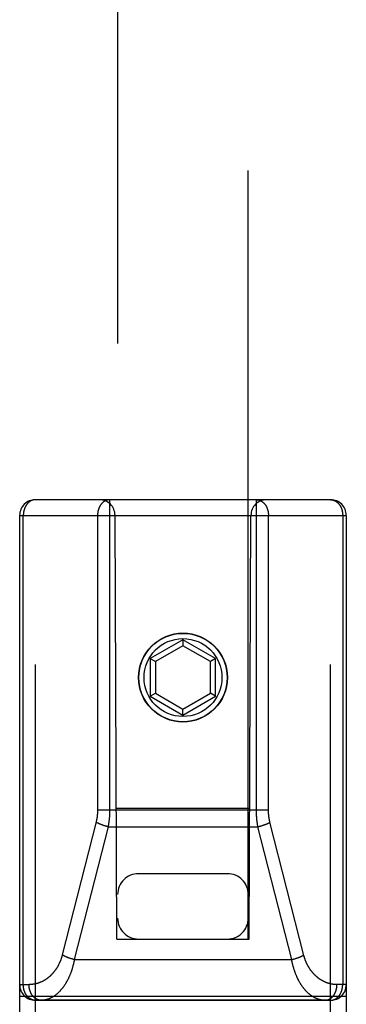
# Model space of a CAD drawing. Header units: inches. Extents: x 0 to 267, y 0 to 173.
# Tile 10 of 104: x 78.404 to 79.029, y 51.113 to 52.996. Entities that reach past the tile are written whole.
import ezdxf

# ---------------------------------------------------------------- set-up
doc = ezdxf.new("R2010")
doc.units = ezdxf.units.IN
doc.header["$LTSCALE"] = 14.696721
doc.header["$MEASUREMENT"] = 0
doc.linetypes.add('HIDDEN', pattern=[0.2, 0.1, -0.1])
doc.layers.add('02___PRT_ALL_AXES', color=7, linetype='CONTINUOUS')
doc.layers.add('DEFAULT_2', color=8, linetype='HIDDEN')

msp = doc.modelspace()

# ---------------------------------------------------------------- linework, layer by layer
at = {"layer": '02___PRT_ALL_AXES', "color": 8, "linetype": 'HIDDEN'}
msp.add_line((78.9989, 51.121), (78.4339, 51.121), dxfattribs=at)
msp.add_circle((78.7164, 51.738), 0.085, dxfattribs=at)
at = {"layer": 'DEFAULT_2', "color": 8, "linetype": 'HIDDEN'}
for p, q in [((78.5914, 83.2397), (78.5914, 51.238)), ((78.8414, 51.238), (78.8414, 83.2397)), ((78.9989, 52.078), (78.4339, 52.078)), ((78.4339, 50.293), (78.4339, 52.078)), ((78.8569, 51.484), (78.8569, 52.078)), ((78.9989, 50.293), (78.9989, 52.078)), ((78.4039, 52.048), (79.0289, 52.048)), ((78.4039, 52.048), (78.4039, 50.323)), ((78.4109, 51.151), (78.4109, 52.048)), ((78.5899, 51.238), (78.5864, 52.048)), ((78.8429, 51.238), (78.8464, 52.048)), ((78.8799, 51.4842), (78.8799, 52.048)), ((79.022, 52.048), (79.022, 51.151)), ((79.0289, 52.048), (79.0289, 50.323)), ((78.7164, 51.8104), (78.6539, 51.7744)), ((78.7789, 51.7744), (78.7164, 51.8104)), ((78.7164, 51.8104), (78.7164, 51.7989)), ((78.7164, 51.7989), (78.6639, 51.7686)), ((78.7689, 51.7686), (78.7164, 51.7989)), ((78.6539, 51.7744), (78.6639, 51.7686)), ((78.6539, 51.7744), (78.6539, 51.7022)), ((78.7789, 51.7744), (78.7689, 51.7686)), ((78.7789, 51.7022), (78.7789, 51.7744)), ((78.6639, 51.7686), (78.6639, 51.708)), ((78.7689, 51.708), (78.7689, 51.7686)), ((78.6539, 51.7022), (78.6639, 51.708)), ((78.6539, 51.7022), (78.7164, 51.6661)), ((78.6639, 51.708), (78.7164, 51.6777)), ((78.7164, 51.6777), (78.7689, 51.708)), ((78.7164, 51.6661), (78.7789, 51.7022)), ((78.7789, 51.7022), (78.7689, 51.708)), ((78.7164, 51.6661), (78.7164, 51.6777)), ((78.5889, 51.488), (78.844, 51.488)), ((78.5529, 51.485), (78.8799, 51.485)), ((78.5502, 51.4623), (78.4855, 51.2076)), ((78.5731, 51.4528), (78.5085, 51.1988)), ((78.5649, 51.4551), (78.5641, 51.4553)), ((78.5657, 51.4548), (78.5649, 51.4551)), ((78.5665, 51.4546), (78.5657, 51.4548)), ((78.5673, 51.4543), (78.5665, 51.4546)), ((78.5681, 51.4541), (78.5673, 51.4543)), ((78.569, 51.4539), (78.5681, 51.4541)), ((78.5698, 51.4536), (78.569, 51.4539)), ((78.5706, 51.4534), (78.5698, 51.4536)), ((78.5714, 51.4532), (78.5706, 51.4534)), ((78.5723, 51.453), (78.5714, 51.4532)), ((78.5731, 51.4528), (78.5723, 51.453)), ((78.5731, 51.4528), (78.8598, 51.4528)), ((78.8598, 51.4528), (78.8606, 51.453)), ((78.9244, 51.1988), (78.8598, 51.4528)), ((78.8606, 51.453), (78.8614, 51.4532)), ((78.8614, 51.4532), (78.8623, 51.4534)), ((78.8623, 51.4534), (78.8631, 51.4536)), ((78.8631, 51.4536), (78.8639, 51.4539)), ((78.8639, 51.4539), (78.8647, 51.4541)), ((78.866, 51.4545), (78.8668, 51.4547)), ((78.8668, 51.4547), (78.8676, 51.4549)), ((78.8676, 51.4549), (78.8684, 51.4552)), ((78.8684, 51.4552), (78.8692, 51.4555)), ((78.8692, 51.4555), (78.87, 51.4557)), ((78.9476, 51.2069), (78.8828, 51.4616)), ((78.8014, 51.363), (78.6314, 51.363)), ((78.5899, 51.238), (78.5914, 51.238)), ((78.5914, 51.238), (78.8414, 51.238)), ((78.8414, 51.238), (78.8429, 51.238)), ((78.5003, 51.2011), (78.4995, 51.2013)), ((78.5011, 51.2008), (78.5003, 51.2011)), ((78.5019, 51.2006), (78.5011, 51.2008)), ((78.5027, 51.2003), (78.5019, 51.2006)), ((78.5036, 51.2001), (78.5027, 51.2003)), ((78.5044, 51.1999), (78.5036, 51.2001)), ((78.5052, 51.1996), (78.5044, 51.1999)), ((78.506, 51.1994), (78.5052, 51.1996)), ((78.5069, 51.1992), (78.506, 51.1994)), ((78.5077, 51.199), (78.5069, 51.1992)), ((78.5085, 51.1988), (78.5077, 51.199)), ((78.5085, 51.1988), (78.9244, 51.1988)), ((78.9244, 51.1988), (78.9252, 51.199)), ((78.9252, 51.199), (78.926, 51.1992)), ((78.926, 51.1992), (78.9268, 51.1994)), ((78.9268, 51.1994), (78.9277, 51.1996)), ((78.9277, 51.1996), (78.9285, 51.1999)), ((78.9285, 51.1999), (78.9293, 51.2001)), ((78.9305, 51.2004), (78.9314, 51.2007)), ((78.9314, 51.2007), (78.9322, 51.2009)), ((78.9322, 51.2009), (78.933, 51.2012)), ((78.933, 51.2012), (78.9337, 51.2015)), ((78.9337, 51.2015), (78.9345, 51.2017)), ((78.4039, 51.151), (78.4218, 51.151)), ((79.0289, 51.151), (79.011, 51.151)), ((78.4039, 51.129), (79.0289, 51.129)), ((78.4339, 51.121), (78.9989, 51.121))]:
    msp.add_line(p, q, dxfattribs=at)
for points in [[(78.4339, 52.078), (78.4336, 52.078), (78.4333, 52.078), (78.433, 52.0779), (78.4327, 52.0779), (78.4324, 52.0779), (78.432, 52.0779), (78.4317, 52.0778), (78.4314, 52.0778), (78.4311, 52.0777), (78.4307, 52.0777), (78.4304, 52.0776), (78.4301, 52.0775), (78.4298, 52.0775), (78.4295, 52.0774), (78.4292, 52.0773), (78.4288, 52.0772), (78.4285, 52.0771), (78.4282, 52.077), (78.4279, 52.0769), (78.4276, 52.0768), (78.4273, 52.0767), (78.427, 52.0766), (78.4267, 52.0764), (78.4263, 52.0763), (78.426, 52.0762), (78.4257, 52.076), (78.4254, 52.0759), (78.4251, 52.0757), (78.4248, 52.0755), (78.4245, 52.0754), (78.4242, 52.0752), (78.424, 52.075), (78.4237, 52.0748), (78.4234, 52.0746), (78.4231, 52.0744), (78.4228, 52.0742), (78.4225, 52.074), (78.4222, 52.0738), (78.422, 52.0736), (78.4217, 52.0734), (78.4214, 52.0732), (78.4211, 52.0729), (78.4209, 52.0727), (78.4206, 52.0724), (78.4203, 52.0722), (78.4201, 52.072), (78.4198, 52.0717), (78.4196, 52.0714), (78.4193, 52.0712), (78.4191, 52.0709), (78.4188, 52.0706), (78.4186, 52.0703), (78.4183, 52.0701), (78.4181, 52.0698), (78.4179, 52.0695), (78.4176, 52.0692), (78.4174, 52.0689), (78.4172, 52.0686), (78.417, 52.0683), (78.4168, 52.068), (78.4165, 52.0677), (78.4163, 52.0673), (78.4161, 52.067), (78.4159, 52.0667), (78.4157, 52.0664), (78.4155, 52.066), (78.4153, 52.0657), (78.4151, 52.0653), (78.4149, 52.065), (78.4148, 52.0646), (78.4146, 52.0643), (78.4144, 52.0639), (78.4142, 52.0636), (78.4141, 52.0632), (78.4139, 52.0629), (78.4138, 52.0625), (78.4136, 52.0621), (78.4135, 52.0617), (78.4133, 52.0614), (78.4132, 52.061), (78.413, 52.0606), (78.4129, 52.0602), (78.4128, 52.0598), (78.4126, 52.0595), (78.4125, 52.0591), (78.4124, 52.0587), (78.4123, 52.0583), (78.4122, 52.0579), (78.4121, 52.0575), (78.412, 52.0571), (78.4119, 52.0567), (78.4118, 52.0563), (78.4117, 52.0559), (78.4116, 52.0555), (78.4115, 52.0551), (78.4115, 52.0546), (78.4114, 52.0542), (78.4113, 52.0538), (78.4113, 52.0534), (78.4112, 52.053), (78.4111, 52.0526), (78.4111, 52.0522), (78.4111, 52.0517), (78.411, 52.0513), (78.411, 52.0509), (78.411, 52.0505), (78.4109, 52.0501), (78.4109, 52.0496), (78.4109, 52.0492), (78.4109, 52.0488), (78.4109, 52.0484), (78.4109, 52.048)], [(78.576, 52.078), (78.5757, 52.078), (78.5754, 52.078), (78.5751, 52.0779), (78.5747, 52.0779), (78.5744, 52.0779), (78.5741, 52.0779), (78.5738, 52.0778), (78.5734, 52.0778), (78.5731, 52.0777), (78.5728, 52.0777), (78.5725, 52.0776), (78.5722, 52.0775), (78.5718, 52.0775), (78.5715, 52.0774), (78.5712, 52.0773), (78.5709, 52.0772), (78.5706, 52.0771), (78.5703, 52.077), (78.57, 52.0769), (78.5696, 52.0768), (78.5693, 52.0767), (78.569, 52.0766), (78.5687, 52.0764), (78.5684, 52.0763), (78.5681, 52.0761), (78.5678, 52.076), (78.5675, 52.0758), (78.5672, 52.0757), (78.5669, 52.0755), (78.5666, 52.0754), (78.5663, 52.0752), (78.566, 52.075), (78.5657, 52.0748), (78.5654, 52.0746), (78.5651, 52.0744), (78.5649, 52.0742), (78.5646, 52.074), (78.5643, 52.0738), (78.564, 52.0736), (78.5637, 52.0734), (78.5635, 52.0731), (78.5632, 52.0729), (78.5629, 52.0727), (78.5627, 52.0724), (78.5624, 52.0722), (78.5621, 52.0719), (78.5619, 52.0717), (78.5616, 52.0714), (78.5614, 52.0712), (78.5611, 52.0709), (78.5609, 52.0706), (78.5606, 52.0703), (78.5604, 52.0701), (78.5602, 52.0698), (78.5599, 52.0695), (78.5597, 52.0692), (78.5595, 52.0689), (78.5593, 52.0686), (78.559, 52.0683), (78.5588, 52.068), (78.5586, 52.0676), (78.5584, 52.0673), (78.5582, 52.067), (78.558, 52.0667), (78.5578, 52.0663), (78.5576, 52.066), (78.5574, 52.0657), (78.5572, 52.0653), (78.557, 52.065), (78.5568, 52.0646), (78.5567, 52.0643), (78.5565, 52.0639), (78.5563, 52.0636), (78.5561, 52.0632), (78.556, 52.0629), (78.5558, 52.0625), (78.5557, 52.0621), (78.5555, 52.0617), (78.5554, 52.0614), (78.5552, 52.061), (78.5551, 52.0606), (78.555, 52.0602), (78.5548, 52.0598), (78.5547, 52.0595), (78.5546, 52.0591), (78.5545, 52.0587), (78.5543, 52.0583), (78.5542, 52.0579), (78.5541, 52.0575), (78.554, 52.0571), (78.5539, 52.0567), (78.5538, 52.0563), (78.5538, 52.0559), (78.5537, 52.0555), (78.5536, 52.0551), (78.5535, 52.0546), (78.5535, 52.0542), (78.5534, 52.0538), (78.5533, 52.0534), (78.5533, 52.053), (78.5532, 52.0526), (78.5532, 52.0522), (78.5531, 52.0517), (78.5531, 52.0513), (78.5531, 52.0509), (78.553, 52.0505), (78.553, 52.0501), (78.553, 52.0496), (78.553, 52.0492), (78.553, 52.0488), (78.5529, 52.0484), (78.5529, 52.048)], [(78.576, 52.078), (78.576, 51.484), (78.576, 51.483), (78.576, 51.4821), (78.576, 51.4812), (78.5759, 51.4802), (78.5759, 51.4793), (78.5759, 51.4783), (78.5759, 51.4774), (78.5758, 51.4764), (78.5758, 51.4755), (78.5757, 51.4745), (78.5757, 51.4736), (78.5756, 51.4727), (78.5755, 51.4717), (78.5755, 51.4708), (78.5754, 51.4698), (78.5753, 51.4689), (78.5752, 51.4679), (78.5751, 51.467), (78.575, 51.4661), (78.5749, 51.4651), (78.5748, 51.4642), (78.5747, 51.4633), (78.5746, 51.4623), (78.5745, 51.4614), (78.5743, 51.4605), (78.5742, 51.4595), (78.5741, 51.4586), (78.5739, 51.4576), (78.5738, 51.4567), (78.5736, 51.4557), (78.5734, 51.4548), (78.5733, 51.4538), (78.5731, 51.4528)], [(78.8569, 52.078), (78.8572, 52.078), (78.8575, 52.078), (78.8578, 52.0779), (78.8581, 52.0779), (78.8585, 52.0779), (78.8588, 52.0779), (78.8591, 52.0778), (78.8594, 52.0778), (78.8598, 52.0777), (78.8601, 52.0777), (78.8604, 52.0776), (78.8607, 52.0775), (78.861, 52.0775), (78.8614, 52.0774), (78.8617, 52.0773), (78.862, 52.0772), (78.8623, 52.0771), (78.8626, 52.077), (78.8629, 52.0769), (78.8632, 52.0768), (78.8635, 52.0767), (78.8639, 52.0766), (78.8642, 52.0764), (78.8645, 52.0763), (78.8648, 52.0761), (78.8651, 52.076), (78.8654, 52.0758), (78.8657, 52.0757), (78.866, 52.0755), (78.8663, 52.0754), (78.8666, 52.0752), (78.8669, 52.075), (78.8672, 52.0748), (78.8674, 52.0746), (78.8677, 52.0744), (78.868, 52.0742), (78.8683, 52.074), (78.8686, 52.0738), (78.8689, 52.0736), (78.8691, 52.0734), (78.8694, 52.0731), (78.8697, 52.0729), (78.8699, 52.0727), (78.8702, 52.0724), (78.8705, 52.0722), (78.8707, 52.0719), (78.871, 52.0717), (78.8712, 52.0714), (78.8715, 52.0712), (78.8717, 52.0709), (78.872, 52.0706), (78.8722, 52.0703), (78.8725, 52.0701), (78.8727, 52.0698), (78.8729, 52.0695), (78.8732, 52.0692), (78.8734, 52.0689), (78.8736, 52.0686), (78.8738, 52.0683), (78.8741, 52.068), (78.8743, 52.0676), (78.8745, 52.0673), (78.8747, 52.067), (78.8749, 52.0667), (78.8751, 52.0663), (78.8753, 52.066), (78.8755, 52.0657), (78.8757, 52.0653), (78.8759, 52.065), (78.876, 52.0646), (78.8762, 52.0643), (78.8764, 52.0639), (78.8766, 52.0636), (78.8767, 52.0632), (78.8769, 52.0629), (78.8771, 52.0625), (78.8772, 52.0621), (78.8774, 52.0617), (78.8775, 52.0614), (78.8776, 52.061), (78.8778, 52.0606), (78.8779, 52.0602), (78.8781, 52.0598), (78.8782, 52.0595), (78.8783, 52.0591), (78.8784, 52.0587), (78.8785, 52.0583), (78.8786, 52.0579), (78.8787, 52.0575), (78.8788, 52.0571), (78.8789, 52.0567), (78.879, 52.0563), (78.8791, 52.0559), (78.8792, 52.0555), (78.8793, 52.0551), (78.8794, 52.0546), (78.8794, 52.0542), (78.8795, 52.0538), (78.8796, 52.0534), (78.8796, 52.053), (78.8797, 52.0526), (78.8797, 52.0522), (78.8798, 52.0517), (78.8798, 52.0513), (78.8798, 52.0509), (78.8799, 52.0505), (78.8799, 52.0501), (78.8799, 52.0496), (78.8799, 52.0492), (78.8799, 52.0488), (78.8799, 52.0484), (78.8799, 52.048)], [(78.9989, 52.078), (78.9992, 52.078), (78.9996, 52.078), (78.9999, 52.0779), (79.0002, 52.0779), (79.0005, 52.0779), (79.0008, 52.0779), (79.0012, 52.0778), (79.0015, 52.0778), (79.0018, 52.0777), (79.0021, 52.0777), (79.0025, 52.0776), (79.0028, 52.0775), (79.0031, 52.0775), (79.0034, 52.0774), (79.0037, 52.0773), (79.004, 52.0772), (79.0044, 52.0771), (79.0047, 52.077), (79.005, 52.0769), (79.0053, 52.0768), (79.0056, 52.0767), (79.0059, 52.0766), (79.0062, 52.0764), (79.0065, 52.0763), (79.0068, 52.0762), (79.0071, 52.076), (79.0074, 52.0759), (79.0077, 52.0757), (79.008, 52.0755), (79.0083, 52.0754), (79.0086, 52.0752), (79.0089, 52.075), (79.0092, 52.0748), (79.0095, 52.0746), (79.0098, 52.0744), (79.0101, 52.0742), (79.0104, 52.074), (79.0106, 52.0738), (79.0109, 52.0736), (79.0112, 52.0734), (79.0115, 52.0732), (79.0117, 52.0729), (79.012, 52.0727), (79.0123, 52.0724), (79.0125, 52.0722), (79.0128, 52.072), (79.0131, 52.0717), (79.0133, 52.0714), (79.0136, 52.0712), (79.0138, 52.0709), (79.0141, 52.0706), (79.0143, 52.0703), (79.0145, 52.0701), (79.0148, 52.0698), (79.015, 52.0695), (79.0152, 52.0692), (79.0155, 52.0689), (79.0157, 52.0686), (79.0159, 52.0683), (79.0161, 52.068), (79.0163, 52.0677), (79.0166, 52.0673), (79.0168, 52.067), (79.017, 52.0667), (79.0172, 52.0664), (79.0174, 52.066), (79.0176, 52.0657), (79.0177, 52.0653), (79.0179, 52.065), (79.0181, 52.0646), (79.0183, 52.0643), (79.0185, 52.0639), (79.0186, 52.0636), (79.0188, 52.0632), (79.019, 52.0629), (79.0191, 52.0625), (79.0193, 52.0621), (79.0194, 52.0617), (79.0196, 52.0614), (79.0197, 52.061), (79.0199, 52.0606), (79.02, 52.0602), (79.0201, 52.0598), (79.0202, 52.0595), (79.0204, 52.0591), (79.0205, 52.0587), (79.0206, 52.0583), (79.0207, 52.0579), (79.0208, 52.0575), (79.0209, 52.0571), (79.021, 52.0567), (79.0211, 52.0563), (79.0212, 52.0559), (79.0213, 52.0555), (79.0214, 52.0551), (79.0214, 52.0546), (79.0215, 52.0542), (79.0216, 52.0538), (79.0216, 52.0534), (79.0217, 52.053), (79.0217, 52.0526), (79.0218, 52.0522), (79.0218, 52.0517), (79.0219, 52.0513), (79.0219, 52.0509), (79.0219, 52.0505), (79.0219, 52.0501), (79.022, 52.0496), (79.022, 52.0492), (79.022, 52.0488), (79.022, 52.0484), (79.022, 52.048)], [(78.5529, 52.048), (78.5529, 51.4843), (78.5529, 51.4836), (78.5529, 51.4829), (78.5529, 51.4822), (78.5529, 51.4815), (78.5529, 51.4808), (78.5528, 51.4801), (78.5528, 51.4794), (78.5527, 51.4788), (78.5527, 51.4781), (78.5526, 51.4774), (78.5526, 51.4767), (78.5525, 51.476), (78.5525, 51.4753), (78.5524, 51.4746), (78.5523, 51.474), (78.5522, 51.4733), (78.5521, 51.4726), (78.552, 51.4719), (78.552, 51.4712), (78.5519, 51.4705), (78.5517, 51.4699), (78.5516, 51.4692), (78.5515, 51.4685), (78.5514, 51.4678), (78.5513, 51.4671), (78.5511, 51.4665), (78.551, 51.4658), (78.5509, 51.4651), (78.5507, 51.4644), (78.5505, 51.4637), (78.5504, 51.463), (78.5502, 51.4623)], [(78.8598, 51.4528), (78.8596, 51.4538), (78.8594, 51.4547), (78.8593, 51.4556), (78.8591, 51.4566), (78.859, 51.4575), (78.8588, 51.4584), (78.8587, 51.4593), (78.8586, 51.4603), (78.8584, 51.4612), (78.8583, 51.4621), (78.8582, 51.4631), (78.8581, 51.464), (78.858, 51.4649), (78.8579, 51.4659), (78.8578, 51.4668), (78.8577, 51.4678), (78.8576, 51.4687), (78.8575, 51.4696), (78.8574, 51.4706), (78.8574, 51.4715), (78.8573, 51.4725), (78.8572, 51.4734), (78.8572, 51.4744), (78.8571, 51.4753), (78.8571, 51.4762), (78.857, 51.4772), (78.857, 51.4781), (78.857, 51.4791), (78.8569, 51.48), (78.8569, 51.481), (78.8569, 51.482), (78.8569, 51.483), (78.8569, 51.484)], [(78.8828, 51.4616), (78.8827, 51.4623), (78.8825, 51.463), (78.8823, 51.4636), (78.8822, 51.4643), (78.882, 51.465), (78.8819, 51.4657), (78.8818, 51.4663), (78.8816, 51.467), (78.8815, 51.4677), (78.8814, 51.4684), (78.8813, 51.469), (78.8812, 51.4697), (78.881, 51.4704), (78.8809, 51.4711), (78.8808, 51.4718), (78.8808, 51.4725), (78.8807, 51.4731), (78.8806, 51.4738), (78.8805, 51.4745), (78.8804, 51.4752), (78.8804, 51.4759), (78.8803, 51.4766), (78.8802, 51.4773), (78.8802, 51.4779), (78.8801, 51.4786), (78.8801, 51.4793), (78.8801, 51.48), (78.88, 51.4807), (78.88, 51.4814), (78.88, 51.4821), (78.88, 51.4828), (78.8799, 51.4835), (78.8799, 51.4842)], [(78.5641, 51.4553), (78.5633, 51.4556), (78.5629, 51.4557), (78.5625, 51.4559), (78.5622, 51.456), (78.5618, 51.4561), (78.5614, 51.4563), (78.561, 51.4564), (78.5606, 51.4566), (78.5603, 51.4567), (78.5599, 51.4568), (78.5595, 51.457), (78.5591, 51.4571), (78.5588, 51.4573), (78.5584, 51.4574), (78.5581, 51.4576), (78.5577, 51.4577), (78.5574, 51.4579), (78.557, 51.458), (78.5567, 51.4582), (78.5563, 51.4583), (78.556, 51.4585), (78.5556, 51.4586), (78.5553, 51.4588), (78.555, 51.4589), (78.5547, 51.4591), (78.5543, 51.4592), (78.554, 51.4594), (78.5537, 51.4595), (78.5534, 51.4597), (78.5531, 51.4599), (78.5528, 51.46), (78.5525, 51.4602), (78.5522, 51.4603), (78.5519, 51.4605), (78.5516, 51.4606), (78.5514, 51.4608), (78.5511, 51.461), (78.5508, 51.4611), (78.5506, 51.4613), (78.5503, 51.4614), (78.55, 51.4616)], [(78.8647, 51.4541), (78.8652, 51.4542), (78.866, 51.4545)], [(78.87, 51.4557), (78.8703, 51.4559), (78.8707, 51.456), (78.8711, 51.4561), (78.8715, 51.4563), (78.8719, 51.4564), (78.8722, 51.4566), (78.8726, 51.4567), (78.873, 51.4568), (78.8734, 51.457), (78.8737, 51.4571), (78.8741, 51.4573), (78.8745, 51.4574), (78.8748, 51.4576), (78.8752, 51.4577), (78.8755, 51.4579), (78.8759, 51.458), (78.8762, 51.4582), (78.8766, 51.4583), (78.8769, 51.4585), (78.8772, 51.4586), (78.8776, 51.4588), (78.8779, 51.4589), (78.8782, 51.4591), (78.8785, 51.4592), (78.8788, 51.4594), (78.8792, 51.4595), (78.8795, 51.4597), (78.8798, 51.4599), (78.8801, 51.46), (78.8804, 51.4602), (78.8807, 51.4603), (78.881, 51.4605), (78.8812, 51.4606), (78.8815, 51.4608), (78.8818, 51.461), (78.8821, 51.4611), (78.8823, 51.4613), (78.8826, 51.4614), (78.8828, 51.4616)], [(78.4855, 51.2076), (78.4853, 51.2069), (78.4851, 51.2062), (78.4849, 51.2055), (78.4847, 51.2047), (78.4845, 51.204), (78.4843, 51.2033), (78.4841, 51.2026), (78.4838, 51.2019), (78.4836, 51.2012), (78.4834, 51.2005), (78.4831, 51.1999), (78.4829, 51.1992), (78.4826, 51.1985), (78.4824, 51.1978), (78.4821, 51.1971), (78.4818, 51.1964), (78.4816, 51.1957), (78.4813, 51.195), (78.481, 51.1944), (78.4807, 51.1937), (78.4804, 51.193), (78.4801, 51.1923), (78.4798, 51.1917), (78.4795, 51.191), (78.4791, 51.1903), (78.4788, 51.1897), (78.4785, 51.189), (78.4781, 51.1884), (78.4778, 51.1877), (78.4774, 51.1871), (78.4771, 51.1864), (78.4767, 51.1858), (78.4764, 51.1851), (78.476, 51.1845), (78.4756, 51.1838), (78.4752, 51.1832), (78.4748, 51.1826), (78.4744, 51.182), (78.474, 51.1813), (78.4736, 51.1807), (78.4732, 51.1801), (78.4728, 51.1795), (78.4723, 51.1789), (78.4719, 51.1783), (78.4715, 51.1777), (78.471, 51.1771), (78.4706, 51.1765), (78.4701, 51.1759), (78.4696, 51.1753), (78.4692, 51.1748), (78.4687, 51.1742), (78.4682, 51.1736), (78.4677, 51.1731), (78.4672, 51.1725), (78.4667, 51.1719), (78.4662, 51.1714), (78.4657, 51.1709), (78.4652, 51.1703), (78.4647, 51.1698), (78.4642, 51.1693), (78.4636, 51.1687), (78.4631, 51.1682), (78.4626, 51.1677), (78.462, 51.1672), (78.4615, 51.1667), (78.4609, 51.1662), (78.4604, 51.1657), (78.4598, 51.1653), (78.4592, 51.1648), (78.4586, 51.1643), (78.458, 51.1639), (78.4575, 51.1634), (78.4569, 51.163), (78.4563, 51.1625), (78.4557, 51.1621), (78.4551, 51.1617), (78.4544, 51.1612), (78.4538, 51.1608), (78.4532, 51.1604), (78.4526, 51.16), (78.4519, 51.1596), (78.4513, 51.1592), (78.4507, 51.1589), (78.45, 51.1585), (78.4494, 51.1581), (78.4487, 51.1578), (78.4481, 51.1574), (78.4474, 51.1571), (78.4467, 51.1568), (78.4461, 51.1565), (78.4454, 51.1562), (78.4447, 51.1559), (78.4441, 51.1556), (78.4434, 51.1553), (78.4427, 51.155), (78.442, 51.1547), (78.4413, 51.1545), (78.4406, 51.1542), (78.4399, 51.154), (78.4392, 51.1537), (78.4385, 51.1535), (78.4378, 51.1533), (78.4371, 51.1531), (78.4364, 51.1529), (78.4357, 51.1527), (78.435, 51.1525), (78.4342, 51.1524), (78.4335, 51.1522), (78.4328, 51.1521), (78.4321, 51.1519), (78.4314, 51.1518), (78.4306, 51.1517), (78.4299, 51.1516), (78.4292, 51.1515), (78.4284, 51.1514), (78.4277, 51.1513), (78.427, 51.1512), (78.4262, 51.1511), (78.4255, 51.1511), (78.4248, 51.151), (78.424, 51.151), (78.4233, 51.151), (78.4226, 51.151), (78.4218, 51.151)], [(78.4995, 51.2013), (78.4987, 51.2016), (78.4983, 51.2017), (78.498, 51.2019), (78.4976, 51.202), (78.4972, 51.2021), (78.4968, 51.2023), (78.4964, 51.2024), (78.496, 51.2025), (78.4957, 51.2027), (78.4953, 51.2028), (78.4949, 51.203), (78.4946, 51.2031), (78.4942, 51.2033), (78.4938, 51.2034), (78.4935, 51.2036), (78.4931, 51.2037), (78.4928, 51.2039), (78.4924, 51.204), (78.4921, 51.2042), (78.4917, 51.2043), (78.4914, 51.2045), (78.4911, 51.2046), (78.4907, 51.2048), (78.4904, 51.2049), (78.4901, 51.2051), (78.4898, 51.2052), (78.4895, 51.2054), (78.4891, 51.2055), (78.4888, 51.2057), (78.4885, 51.2058), (78.4882, 51.206), (78.4879, 51.2062), (78.4876, 51.2063), (78.4873, 51.2065), (78.4871, 51.2066), (78.4868, 51.2068), (78.4865, 51.2069), (78.4862, 51.2071), (78.486, 51.2073), (78.4857, 51.2074), (78.4855, 51.2076)], [(78.9345, 51.2017), (78.9349, 51.2019), (78.9353, 51.202), (78.9357, 51.2021), (78.9361, 51.2023), (78.9365, 51.2024), (78.9368, 51.2025), (78.9372, 51.2027), (78.9376, 51.2028), (78.9379, 51.203), (78.9383, 51.2031), (78.9387, 51.2033), (78.939, 51.2034), (78.9394, 51.2036), (78.9397, 51.2037), (78.9401, 51.2039), (78.9404, 51.204), (78.9408, 51.2042), (78.9411, 51.2043), (78.9415, 51.2045), (78.9418, 51.2046), (78.9421, 51.2048), (78.9425, 51.2049), (78.9428, 51.2051), (78.9431, 51.2052), (78.9434, 51.2054), (78.9437, 51.2055), (78.944, 51.2057), (78.9444, 51.2058), (78.9447, 51.206), (78.9449, 51.2062), (78.9452, 51.2063), (78.9455, 51.2065), (78.9458, 51.2066), (78.9461, 51.2068), (78.9464, 51.2069), (78.9466, 51.2071), (78.9469, 51.2073), (78.9472, 51.2074), (78.9474, 51.2076)], [(79.011, 51.151), (79.0103, 51.151), (79.0096, 51.151), (79.0089, 51.151), (79.0081, 51.151), (79.0074, 51.1511), (79.0067, 51.1511), (79.006, 51.1512), (79.0052, 51.1513), (79.0045, 51.1513), (79.0038, 51.1514), (79.0031, 51.1515), (79.0024, 51.1516), (79.0017, 51.1518), (79.0009, 51.1519), (79.0002, 51.152), (78.9995, 51.1522), (78.9988, 51.1523), (78.9981, 51.1525), (78.9974, 51.1527), (78.9967, 51.1528), (78.996, 51.153), (78.9953, 51.1532), (78.9946, 51.1534), (78.9939, 51.1537), (78.9932, 51.1539), (78.9925, 51.1541), (78.9918, 51.1544), (78.9912, 51.1546), (78.9905, 51.1549), (78.9898, 51.1552), (78.9891, 51.1554), (78.9885, 51.1557), (78.9878, 51.156), (78.9871, 51.1563), (78.9865, 51.1566), (78.9858, 51.1569), (78.9852, 51.1573), (78.9845, 51.1576), (78.9839, 51.1579), (78.9832, 51.1583), (78.9826, 51.1586), (78.982, 51.159), (78.9813, 51.1594), (78.9807, 51.1598), (78.9801, 51.1601), (78.9795, 51.1605), (78.9789, 51.1609), (78.9783, 51.1614), (78.9777, 51.1618), (78.9771, 51.1622), (78.9765, 51.1626), (78.9759, 51.163), (78.9753, 51.1635), (78.9747, 51.1639), (78.9742, 51.1644), (78.9736, 51.1649), (78.973, 51.1653), (78.9725, 51.1658), (78.9719, 51.1663), (78.9714, 51.1668), (78.9708, 51.1672), (78.9703, 51.1677), (78.9697, 51.1682), (78.9692, 51.1687), (78.9687, 51.1693), (78.9682, 51.1698), (78.9677, 51.1703), (78.9672, 51.1708), (78.9667, 51.1714), (78.9662, 51.1719), (78.9657, 51.1724), (78.9652, 51.173), (78.9647, 51.1735), (78.9642, 51.1741), (78.9638, 51.1747), (78.9633, 51.1752), (78.9629, 51.1758), (78.9624, 51.1764), (78.962, 51.177), (78.9615, 51.1775), (78.9611, 51.1781), (78.9607, 51.1787), (78.9602, 51.1793), (78.9598, 51.1799), (78.9594, 51.1805), (78.959, 51.1811), (78.9586, 51.1817), (78.9582, 51.1823), (78.9578, 51.183), (78.9574, 51.1836), (78.9571, 51.1842), (78.9567, 51.1848), (78.9563, 51.1855), (78.956, 51.1861), (78.9556, 51.1867), (78.9553, 51.1874), (78.9549, 51.188), (78.9546, 51.1886), (78.9543, 51.1893), (78.9539, 51.1899), (78.9536, 51.1906), (78.9533, 51.1913), (78.953, 51.1919), (78.9527, 51.1926), (78.9524, 51.1932), (78.9521, 51.1939), (78.9518, 51.1946), (78.9515, 51.1952), (78.9512, 51.1959), (78.951, 51.1966), (78.9507, 51.1972), (78.9505, 51.1979), (78.9502, 51.1986), (78.95, 51.1993), (78.9497, 51.2), (78.9495, 51.2006), (78.9492, 51.2013), (78.949, 51.202), (78.9488, 51.2027), (78.9486, 51.2034), (78.9484, 51.2041), (78.9482, 51.2048), (78.948, 51.2055), (78.9478, 51.2062), (78.9476, 51.2069)], [(78.5085, 51.1988), (78.5083, 51.1978), (78.5082, 51.1969), (78.508, 51.1959), (78.5078, 51.1949), (78.5075, 51.1939), (78.5073, 51.193), (78.5071, 51.192), (78.5069, 51.1911), (78.5067, 51.1901), (78.5064, 51.1891), (78.5062, 51.1882), (78.5059, 51.1872), (78.5057, 51.1863), (78.5054, 51.1853), (78.5052, 51.1844), (78.5049, 51.1834), (78.5046, 51.1825), (78.5043, 51.1816), (78.5041, 51.1806), (78.5038, 51.1797), (78.5035, 51.1788), (78.5032, 51.1779), (78.5029, 51.1769), (78.5025, 51.176), (78.5022, 51.1751), (78.5019, 51.1742), (78.5016, 51.1733), (78.5012, 51.1724), (78.5009, 51.1715), (78.5005, 51.1706), (78.5002, 51.1697), (78.4998, 51.1688), (78.4994, 51.1679), (78.499, 51.1671), (78.4987, 51.1662), (78.4983, 51.1653), (78.4979, 51.1644), (78.4975, 51.1636), (78.4971, 51.1627), (78.4967, 51.1619), (78.4963, 51.161), (78.4958, 51.1602), (78.4954, 51.1594), (78.495, 51.1585), (78.4945, 51.1577), (78.4941, 51.1569), (78.4936, 51.1561), (78.4932, 51.1553), (78.4927, 51.1545), (78.4922, 51.1537), (78.4918, 51.1529), (78.4913, 51.1521), (78.4908, 51.1513), (78.4903, 51.1506), (78.4898, 51.1498), (78.4893, 51.1491), (78.4888, 51.1483), (78.4883, 51.1476), (78.4878, 51.1468), (78.4872, 51.1461), (78.4867, 51.1454), (78.4862, 51.1447), (78.4856, 51.144), (78.4851, 51.1433), (78.4845, 51.1426), (78.484, 51.1419), (78.4834, 51.1413), (78.4828, 51.1406), (78.4823, 51.14), (78.4817, 51.1393), (78.4811, 51.1387), (78.4805, 51.1381), (78.4799, 51.1374), (78.4793, 51.1368), (78.4787, 51.1362), (78.4781, 51.1357), (78.4775, 51.1351), (78.4769, 51.1345), (78.4763, 51.134), (78.4756, 51.1334), (78.475, 51.1329), (78.4744, 51.1324), (78.4737, 51.1318), (78.4731, 51.1313), (78.4724, 51.1308), (78.4718, 51.1304), (78.4711, 51.1299), (78.4705, 51.1294), (78.4698, 51.129), (78.4691, 51.1285), (78.4685, 51.1281), (78.4678, 51.1277), (78.4671, 51.1273), (78.4664, 51.1269), (78.4658, 51.1265), (78.4651, 51.1261), (78.4644, 51.1258), (78.4637, 51.1254), (78.463, 51.1251), (78.4623, 51.1248), (78.4616, 51.1245), (78.4609, 51.1242), (78.4602, 51.1239), (78.4595, 51.1236), (78.4587, 51.1234), (78.458, 51.1231), (78.4573, 51.1229), (78.4566, 51.1227), (78.4559, 51.1225), (78.4551, 51.1223), (78.4544, 51.1221), (78.4537, 51.1219), (78.453, 51.1218), (78.4522, 51.1216), (78.4515, 51.1215), (78.4508, 51.1214), (78.45, 51.1213), (78.4493, 51.1212), (78.4486, 51.1211), (78.4478, 51.1211), (78.4471, 51.121), (78.4464, 51.121), (78.4456, 51.121), (78.4449, 51.121)], [(78.988, 51.121), (78.9872, 51.121), (78.9865, 51.121), (78.9858, 51.121), (78.9851, 51.1211), (78.9843, 51.1211), (78.9836, 51.1212), (78.9829, 51.1213), (78.9822, 51.1214), (78.9815, 51.1215), (78.9807, 51.1216), (78.98, 51.1218), (78.9793, 51.1219), (78.9786, 51.1221), (78.9779, 51.1222), (78.9772, 51.1224), (78.9764, 51.1226), (78.9757, 51.1228), (78.975, 51.1231), (78.9743, 51.1233), (78.9736, 51.1236), (78.9729, 51.1238), (78.9722, 51.1241), (78.9715, 51.1244), (78.9708, 51.1247), (78.9701, 51.125), (78.9695, 51.1253), (78.9688, 51.1256), (78.9681, 51.126), (78.9674, 51.1264), (78.9667, 51.1267), (78.9661, 51.1271), (78.9654, 51.1275), (78.9647, 51.1279), (78.9641, 51.1283), (78.9634, 51.1287), (78.9627, 51.1292), (78.9621, 51.1296), (78.9614, 51.1301), (78.9608, 51.1306), (78.9602, 51.131), (78.9595, 51.1315), (78.9589, 51.132), (78.9583, 51.1325), (78.9576, 51.1331), (78.957, 51.1336), (78.9564, 51.1341), (78.9558, 51.1347), (78.9552, 51.1352), (78.9546, 51.1358), (78.954, 51.1364), (78.9534, 51.137), (78.9528, 51.1376), (78.9522, 51.1382), (78.9517, 51.1388), (78.9511, 51.1394), (78.9505, 51.1401), (78.95, 51.1407), (78.9494, 51.1414), (78.9488, 51.142), (78.9483, 51.1427), (78.9478, 51.1433), (78.9472, 51.144), (78.9467, 51.1447), (78.9462, 51.1454), (78.9456, 51.1461), (78.9451, 51.1468), (78.9446, 51.1476), (78.9441, 51.1483), (78.9436, 51.149), (78.9431, 51.1498), (78.9426, 51.1505), (78.9421, 51.1513), (78.9417, 51.152), (78.9412, 51.1528), (78.9407, 51.1535), (78.9403, 51.1543), (78.9398, 51.1551), (78.9393, 51.1559), (78.9389, 51.1567), (78.9385, 51.1575), (78.938, 51.1583), (78.9376, 51.1591), (78.9372, 51.1599), (78.9368, 51.1608), (78.9363, 51.1616), (78.9359, 51.1624), (78.9355, 51.1633), (78.9351, 51.1641), (78.9348, 51.165), (78.9344, 51.1658), (78.934, 51.1667), (78.9336, 51.1675), (78.9333, 51.1684), (78.9329, 51.1693), (78.9325, 51.1701), (78.9322, 51.171), (78.9319, 51.1719), (78.9315, 51.1728), (78.9312, 51.1737), (78.9309, 51.1746), (78.9305, 51.1755), (78.9302, 51.1764), (78.9299, 51.1773), (78.9296, 51.1782), (78.9293, 51.1791), (78.929, 51.18), (78.9287, 51.1809), (78.9285, 51.1818), (78.9282, 51.1827), (78.9279, 51.1837), (78.9276, 51.1846), (78.9274, 51.1855), (78.9271, 51.1865), (78.9269, 51.1874), (78.9266, 51.1883), (78.9264, 51.1893), (78.9262, 51.1902), (78.926, 51.1912), (78.9257, 51.1921), (78.9255, 51.1931), (78.9253, 51.194), (78.9251, 51.195), (78.9249, 51.1959), (78.9247, 51.1969), (78.9245, 51.1978), (78.9244, 51.1988)], [(78.9293, 51.2001), (78.9297, 51.2002), (78.9305, 51.2004)], [(78.4339, 51.121), (78.4336, 51.121), (78.4333, 51.121), (78.433, 51.121), (78.4327, 51.121), (78.4324, 51.121), (78.432, 51.1211), (78.4317, 51.1211), (78.4314, 51.1211), (78.4311, 51.1212), (78.4307, 51.1213), (78.4304, 51.1213), (78.4301, 51.1214), (78.4298, 51.1215), (78.4295, 51.1215), (78.4292, 51.1216), (78.4288, 51.1217), (78.4285, 51.1218), (78.4282, 51.1219), (78.4279, 51.122), (78.4276, 51.1221), (78.4273, 51.1222), (78.427, 51.1224), (78.4267, 51.1225), (78.4263, 51.1226), (78.426, 51.1228), (78.4257, 51.1229), (78.4254, 51.1231), (78.4251, 51.1232), (78.4248, 51.1234), (78.4245, 51.1236), (78.4242, 51.1237), (78.424, 51.1239), (78.4237, 51.1241), (78.4234, 51.1243), (78.4231, 51.1245), (78.4228, 51.1247), (78.4225, 51.1249), (78.4222, 51.1251), (78.422, 51.1253), (78.4217, 51.1255), (78.4214, 51.1258), (78.4211, 51.126), (78.4209, 51.1262), (78.4206, 51.1265), (78.4203, 51.1267), (78.4201, 51.127), (78.4198, 51.1272), (78.4196, 51.1275), (78.4193, 51.1278), (78.4191, 51.128), (78.4188, 51.1283), (78.4186, 51.1286), (78.4183, 51.1289), (78.4181, 51.1291), (78.4179, 51.1294), (78.4176, 51.1297), (78.4174, 51.13), (78.4172, 51.1303), (78.417, 51.1306), (78.4168, 51.131), (78.4165, 51.1313), (78.4163, 51.1316), (78.4161, 51.1319), (78.4159, 51.1322), (78.4157, 51.1326), (78.4155, 51.1329), (78.4153, 51.1332), (78.4151, 51.1336), (78.4149, 51.1339), (78.4148, 51.1343), (78.4146, 51.1346), (78.4144, 51.135), (78.4142, 51.1353), (78.4141, 51.1357), (78.4139, 51.1361), (78.4138, 51.1364), (78.4136, 51.1368), (78.4135, 51.1372), (78.4133, 51.1376), (78.4132, 51.1379), (78.413, 51.1383), (78.4129, 51.1387), (78.4128, 51.1391), (78.4126, 51.1395), (78.4125, 51.1399), (78.4124, 51.1403), (78.4123, 51.1407), (78.4122, 51.141), (78.4121, 51.1414), (78.412, 51.1418), (78.4119, 51.1422), (78.4118, 51.1427), (78.4117, 51.1431), (78.4116, 51.1435), (78.4115, 51.1439), (78.4115, 51.1443), (78.4114, 51.1447), (78.4113, 51.1451), (78.4113, 51.1455), (78.4112, 51.1459), (78.4111, 51.1464), (78.4111, 51.1468), (78.4111, 51.1472), (78.411, 51.1476), (78.411, 51.148), (78.411, 51.1484), (78.4109, 51.1489), (78.4109, 51.1493), (78.4109, 51.1497), (78.4109, 51.1501), (78.4109, 51.1505), (78.4109, 51.151)], [(78.4449, 51.121), (78.4446, 51.121), (78.4442, 51.121), (78.4439, 51.121), (78.4436, 51.121), (78.4433, 51.121), (78.4429, 51.1211), (78.4426, 51.1211), (78.4423, 51.1212), (78.4419, 51.1212), (78.4416, 51.1213), (78.4413, 51.1213), (78.441, 51.1214), (78.4406, 51.1215), (78.4403, 51.1216), (78.44, 51.1217), (78.4397, 51.1217), (78.4394, 51.1218), (78.439, 51.122), (78.4387, 51.1221), (78.4384, 51.1222), (78.4381, 51.1223), (78.4378, 51.1224), (78.4375, 51.1226), (78.4372, 51.1227), (78.4368, 51.1229), (78.4365, 51.123), (78.4362, 51.1232), (78.4359, 51.1233), (78.4356, 51.1235), (78.4353, 51.1237), (78.435, 51.1239), (78.4347, 51.124), (78.4344, 51.1242), (78.4341, 51.1244), (78.4338, 51.1246), (78.4336, 51.1248), (78.4333, 51.1251), (78.433, 51.1253), (78.4327, 51.1255), (78.4324, 51.1257), (78.4322, 51.126), (78.4319, 51.1262), (78.4316, 51.1264), (78.4313, 51.1267), (78.4311, 51.1269), (78.4308, 51.1272), (78.4306, 51.1275), (78.4303, 51.1277), (78.43, 51.128), (78.4298, 51.1283), (78.4296, 51.1286), (78.4293, 51.1289), (78.4291, 51.1292), (78.4288, 51.1295), (78.4286, 51.1298), (78.4284, 51.1301), (78.4281, 51.1304), (78.4279, 51.1307), (78.4277, 51.131), (78.4275, 51.1313), (78.4273, 51.1316), (78.427, 51.132), (78.4268, 51.1323), (78.4266, 51.1326), (78.4264, 51.133), (78.4262, 51.1333), (78.4261, 51.1337), (78.4259, 51.134), (78.4257, 51.1344), (78.4255, 51.1347), (78.4253, 51.1351), (78.4252, 51.1355), (78.425, 51.1358), (78.4248, 51.1362), (78.4247, 51.1366), (78.4245, 51.137), (78.4244, 51.1373), (78.4242, 51.1377), (78.4241, 51.1381), (78.4239, 51.1385), (78.4238, 51.1389), (78.4237, 51.1393), (78.4235, 51.1397), (78.4234, 51.1401), (78.4233, 51.1405), (78.4232, 51.1409), (78.4231, 51.1413), (78.423, 51.1417), (78.4229, 51.1421), (78.4228, 51.1425), (78.4227, 51.1429), (78.4226, 51.1433), (78.4225, 51.1438), (78.4224, 51.1442), (78.4224, 51.1446), (78.4223, 51.145), (78.4222, 51.1454), (78.4222, 51.1458), (78.4221, 51.1463), (78.4221, 51.1467), (78.422, 51.1471), (78.422, 51.1475), (78.422, 51.148), (78.4219, 51.1484), (78.4219, 51.1488), (78.4219, 51.1493), (78.4219, 51.1497), (78.4218, 51.1501), (78.4218, 51.1505), (78.4218, 51.151)], [(78.988, 51.121), (78.9883, 51.121), (78.9886, 51.121), (78.989, 51.121), (78.9893, 51.121), (78.9896, 51.121), (78.9899, 51.1211), (78.9903, 51.1211), (78.9906, 51.1212), (78.9909, 51.1212), (78.9913, 51.1213), (78.9916, 51.1213), (78.9919, 51.1214), (78.9922, 51.1215), (78.9926, 51.1216), (78.9929, 51.1217), (78.9932, 51.1217), (78.9935, 51.1218), (78.9938, 51.122), (78.9942, 51.1221), (78.9945, 51.1222), (78.9948, 51.1223), (78.9951, 51.1224), (78.9954, 51.1226), (78.9957, 51.1227), (78.996, 51.1229), (78.9963, 51.123), (78.9966, 51.1232), (78.997, 51.1233), (78.9973, 51.1235), (78.9976, 51.1237), (78.9979, 51.1239), (78.9982, 51.124), (78.9984, 51.1242), (78.9987, 51.1244), (78.999, 51.1246), (78.9993, 51.1248), (78.9996, 51.1251), (78.9999, 51.1253), (79.0002, 51.1255), (79.0004, 51.1257), (79.0007, 51.126), (79.001, 51.1262), (79.0013, 51.1264), (79.0015, 51.1267), (79.0018, 51.1269), (79.0021, 51.1272), (79.0023, 51.1275), (79.0026, 51.1277), (79.0028, 51.128), (79.0031, 51.1283), (79.0033, 51.1286), (79.0036, 51.1289), (79.0038, 51.1292), (79.0041, 51.1295), (79.0043, 51.1298), (79.0045, 51.1301), (79.0047, 51.1304), (79.005, 51.1307), (79.0052, 51.131), (79.0054, 51.1313), (79.0056, 51.1316), (79.0058, 51.132), (79.006, 51.1323), (79.0062, 51.1326), (79.0064, 51.133), (79.0066, 51.1333), (79.0068, 51.1337), (79.007, 51.134), (79.0072, 51.1344), (79.0074, 51.1347), (79.0076, 51.1351), (79.0077, 51.1355), (79.0079, 51.1358), (79.0081, 51.1362), (79.0082, 51.1366), (79.0084, 51.137), (79.0085, 51.1373), (79.0087, 51.1377), (79.0088, 51.1381), (79.009, 51.1385), (79.0091, 51.1389), (79.0092, 51.1393), (79.0093, 51.1397), (79.0095, 51.1401), (79.0096, 51.1405), (79.0097, 51.1409), (79.0098, 51.1413), (79.0099, 51.1417), (79.01, 51.1421), (79.0101, 51.1425), (79.0102, 51.1429), (79.0103, 51.1433), (79.0104, 51.1438), (79.0104, 51.1442), (79.0105, 51.1446), (79.0106, 51.145), (79.0106, 51.1454), (79.0107, 51.1458), (79.0108, 51.1463), (79.0108, 51.1467), (79.0109, 51.1471), (79.0109, 51.1475), (79.0109, 51.148), (79.011, 51.1484), (79.011, 51.1488), (79.011, 51.1493), (79.011, 51.1497), (79.011, 51.1501), (79.011, 51.1505), (79.011, 51.151)], [(78.9989, 51.121), (78.9992, 51.121), (78.9996, 51.121), (78.9999, 51.121), (79.0002, 51.121), (79.0005, 51.121), (79.0008, 51.1211), (79.0012, 51.1211), (79.0015, 51.1211), (79.0018, 51.1212), (79.0021, 51.1213), (79.0025, 51.1213), (79.0028, 51.1214), (79.0031, 51.1215), (79.0034, 51.1215), (79.0037, 51.1216), (79.004, 51.1217), (79.0044, 51.1218), (79.0047, 51.1219), (79.005, 51.122), (79.0053, 51.1221), (79.0056, 51.1222), (79.0059, 51.1224), (79.0062, 51.1225), (79.0065, 51.1226), (79.0068, 51.1228), (79.0071, 51.1229), (79.0074, 51.1231), (79.0077, 51.1232), (79.008, 51.1234), (79.0083, 51.1236), (79.0086, 51.1237), (79.0089, 51.1239), (79.0092, 51.1241), (79.0095, 51.1243), (79.0098, 51.1245), (79.0101, 51.1247), (79.0104, 51.1249), (79.0106, 51.1251), (79.0109, 51.1253), (79.0112, 51.1255), (79.0115, 51.1258), (79.0117, 51.126), (79.012, 51.1262), (79.0123, 51.1265), (79.0125, 51.1267), (79.0128, 51.127), (79.0131, 51.1272), (79.0133, 51.1275), (79.0136, 51.1278), (79.0138, 51.128), (79.0141, 51.1283), (79.0143, 51.1286), (79.0145, 51.1289), (79.0148, 51.1291), (79.015, 51.1294), (79.0152, 51.1297), (79.0155, 51.13), (79.0157, 51.1303), (79.0159, 51.1306), (79.0161, 51.131), (79.0163, 51.1313), (79.0166, 51.1316), (79.0168, 51.1319), (79.017, 51.1322), (79.0172, 51.1326), (79.0174, 51.1329), (79.0176, 51.1332), (79.0177, 51.1336), (79.0179, 51.1339), (79.0181, 51.1343), (79.0183, 51.1346), (79.0185, 51.135), (79.0186, 51.1353), (79.0188, 51.1357), (79.019, 51.1361), (79.0191, 51.1364), (79.0193, 51.1368), (79.0194, 51.1372), (79.0196, 51.1376), (79.0197, 51.1379), (79.0199, 51.1383), (79.02, 51.1387), (79.0201, 51.1391), (79.0202, 51.1395), (79.0204, 51.1399), (79.0205, 51.1403), (79.0206, 51.1407), (79.0207, 51.141), (79.0208, 51.1414), (79.0209, 51.1418), (79.021, 51.1422), (79.0211, 51.1427), (79.0212, 51.1431), (79.0213, 51.1435), (79.0214, 51.1439), (79.0214, 51.1443), (79.0215, 51.1447), (79.0216, 51.1451), (79.0216, 51.1455), (79.0217, 51.1459), (79.0217, 51.1464), (79.0218, 51.1468), (79.0218, 51.1472), (79.0219, 51.1476), (79.0219, 51.148), (79.0219, 51.1484), (79.0219, 51.1489), (79.022, 51.1493), (79.022, 51.1497), (79.022, 51.1501), (79.022, 51.1505), (79.022, 51.151)]]:
    msp.add_lwpolyline(points, dxfattribs=at)
for radius in [0.0845, 0.0745]:
    msp.add_circle((78.7164, 51.738), radius, dxfattribs=at)
for centre, radius, start, end in [((78.4339, 52.048), 0.03, 90, 180), ((78.5564, 52.048), 0.03, 0, 90), ((78.8764, 52.048), 0.03, 90, 180), ((78.9989, 52.048), 0.03, 0, 90), ((78.6314, 51.323), 0.04, 90, 180), ((78.8014, 51.323), 0.04, 0, 90), ((78.6314, 51.278), 0.04, 180, 270), ((78.8014, 51.278), 0.04, 270, 360), ((78.4339, 51.151), 0.03, 180, 270), ((78.9989, 51.151), 0.03, 270, 360)]:
    msp.add_arc(centre, radius, start, end, dxfattribs=at)

doc.saveas('drawing.dxf')
